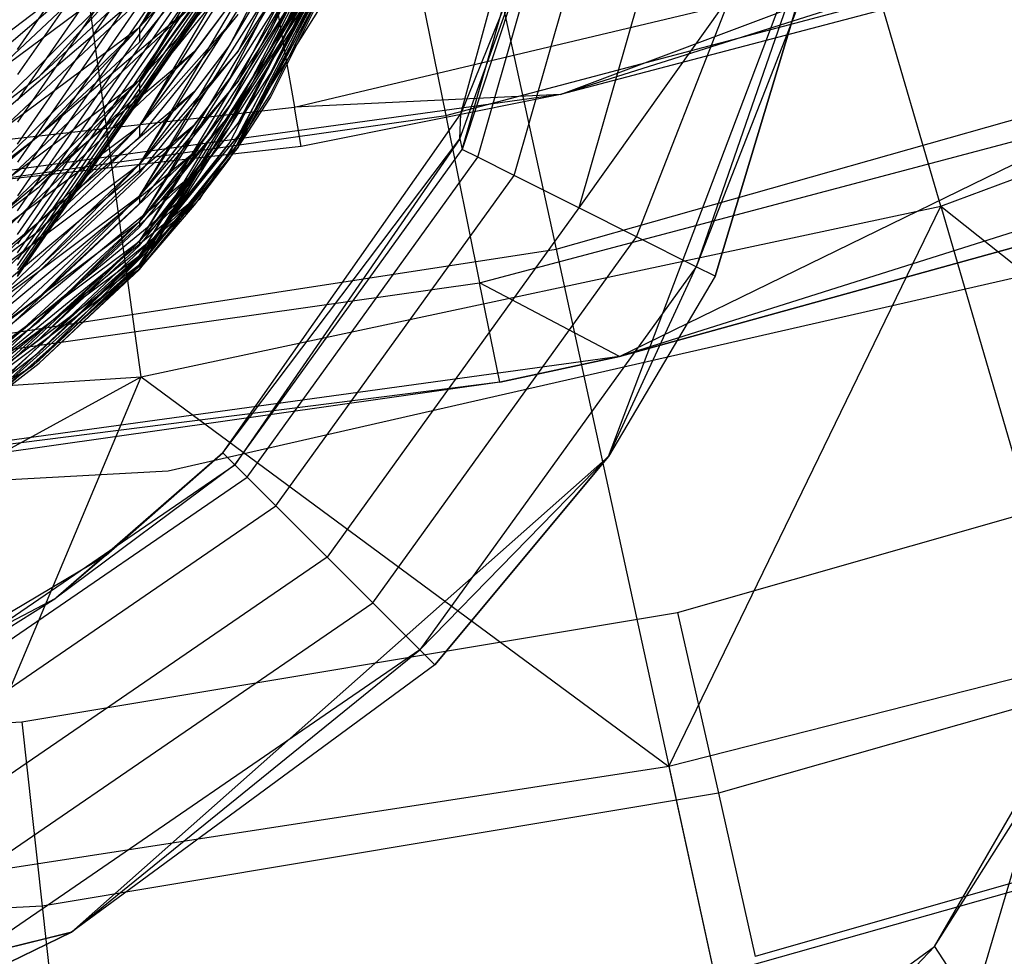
# Model space of a CAD drawing. Extents: x 0.1 to 26.5, y -19.1 to 0.
# Tile 67 of 256: x 13.528 to 13.857, y -13.822 to -13.509. Entities that reach past the tile are written whole.
import ezdxf

# ---------------------------------------------------------------- set-up
doc = ezdxf.new("R2010")
doc.units = 0
doc.header["$LTSCALE"] = 2.54
doc.layers.get('0').update_dxf_attribs({"linetype": 'CONTINUOUS'})

# ---------------------------------------------------------------- blocks, each defined once
blk = doc.blocks.new('7777_STL')
at = {"color": 0}
for p, q in [((13.64923, -13.32015, 37.54046), (13.70715, -13.58587, 37.3532)), ((13.64923, -13.32015, 37.54046), (13.70715, -13.58587, 37.3532)), ((13.6434, -13.38355, 8.82139), (13.56823, -13.51184, 8.78028)), ((13.6434, -13.38355, 8.82139), (13.56823, -13.51184, 8.78028)), ((13.52754, -13.5193, 8.72626), (13.61545, -13.39243, 8.71503)), ((13.52754, -13.5193, 8.72626), (13.61545, -13.39243, 8.71503)), ((13.61545, -13.4008, 8.62057), (13.52754, -13.52766, 8.63181)), ((13.61545, -13.4008, 8.62057), (13.52754, -13.52766, 8.63181)), ((13.6434, -13.40182, 8.62067), (13.56822, -13.52958, 8.57792)), ((13.6434, -13.40182, 8.62067), (13.56822, -13.52958, 8.57792)), ((13.56823, -13.51184, 8.78028), (13.63848, -13.40172, 8.7699)), ((13.56823, -13.51184, 8.78028), (13.63848, -13.40172, 8.7699)), ((13.52754, -13.53634, 8.52393), (13.61545, -13.40934, 8.51429)), ((13.52754, -13.53634, 8.52393), (13.61545, -13.40934, 8.51429)), ((13.6753, -13.54075, 6.85965), (13.71132, -13.40877, 6.85965)), ((13.6753, -13.54075, 6.85965), (13.71132, -13.40877, 6.85965)), ((13.67581, -13.55268, 6.85804), (13.71697, -13.4093, 6.85804)), ((13.67581, -13.55268, 6.85804), (13.71697, -13.4093, 6.85804)), ((13.68098, -13.55527, 6.85307), (13.72273, -13.40985, 6.85307)), ((13.68098, -13.55527, 6.85307), (13.72273, -13.40985, 6.85307)), ((13.69309, -13.56133, 6.82792), (13.7362, -13.41113, 6.82792)), ((13.69309, -13.56133, 6.82792), (13.7362, -13.41113, 6.82792)), ((13.76028, -13.41342, 6.73034), (13.71471, -13.57217, 6.73034)), ((13.76028, -13.41342, 6.73034), (13.71471, -13.57217, 6.73034)), ((13.61545, -13.41651, 8.41974), (13.52754, -13.54351, 8.42938)), ((13.61545, -13.41651, 8.41974), (13.52754, -13.54351, 8.42938)), ((13.6434, -13.41754, 8.41982), (13.56822, -13.54476, 8.37554)), ((13.6434, -13.41754, 8.41982), (13.56822, -13.54476, 8.37554)), ((13.56822, -13.52958, 8.57792), (13.63848, -13.41932, 8.56895)), ((13.56822, -13.52958, 8.57792), (13.63848, -13.41932, 8.56895)), ((13.52754, -13.55088, 8.32159), (13.61545, -13.42377, 8.31346)), ((13.52754, -13.55088, 8.32159), (13.61545, -13.42377, 8.31346)), ((13.61545, -13.42983, 8.21883), (13.52754, -13.55693, 8.22696)), ((13.61545, -13.42983, 8.21883), (13.52754, -13.55693, 8.22696)), ((13.6434, -13.43086, 8.21889), (13.56822, -13.55757, 8.17318)), ((13.6434, -13.43086, 8.21889), (13.56822, -13.55757, 8.17318)), ((13.6434, -13.43086, 8.21889), (13.5983, -13.51775, 8.22445)), ((13.6434, -13.43086, 8.21889), (13.5983, -13.51775, 8.22445)), ((13.72462, -13.65499, 5.25965), (13.80948, -13.43122, 5.25965)), ((13.72462, -13.65499, 5.25965), (13.80948, -13.43122, 5.25965)), ((13.80948, -13.43122, 5.85965), (13.75387, -13.59178, 6.22775)), ((13.80948, -13.43122, 5.85965), (13.75387, -13.59178, 6.22775)), ((13.80948, -13.43122, 5.85965), (13.76015, -13.59493, 5.85965)), ((13.76015, -13.59493, 5.85965), (13.80948, -13.43122, 5.25965)), ((13.76015, -13.59493, 5.85965), (13.80948, -13.43122, 5.25965)), ((13.80948, -13.43122, 5.85965), (13.76015, -13.59493, 5.85965)), ((13.56822, -13.54476, 8.37554), (13.63848, -13.43441, 8.36791)), ((13.56822, -13.54476, 8.37554), (13.63848, -13.43441, 8.36791)), ((13.52754, -13.56308, 8.11927), (13.61545, -13.43589, 8.11255)), ((13.52754, -13.56308, 8.11927), (13.61545, -13.43589, 8.11255)), ((13.61545, -13.4409, 8.01786), (13.52754, -13.56808, 8.02458)), ((13.61545, -13.4409, 8.01786), (13.52754, -13.56808, 8.02458)), ((13.6434, -13.44194, 8.01792), (13.56822, -13.56815, 7.97088)), ((13.6434, -13.44194, 8.01792), (13.56822, -13.56815, 7.97088)), ((13.6434, -13.44194, 8.01792), (13.5983, -13.52888, 8.02251)), ((13.6434, -13.44194, 8.01792), (13.5983, -13.52888, 8.02251)), ((13.99967, -13.44227, 31.75208), (13.70859, -13.53436, 31.75208)), ((13.99967, -13.44227, 31.75208), (13.70859, -13.53436, 31.75208)), ((13.52754, -13.57309, 7.91701), (13.61545, -13.44584, 7.91161)), ((13.52754, -13.57309, 7.91701), (13.61545, -13.44584, 7.91161)), ((13.56822, -13.55757, 8.17318), (13.63848, -13.44714, 8.1668)), ((13.56822, -13.55757, 8.17318), (13.63848, -13.44714, 8.1668)), ((13.60116, -13.51987, 8.11699), (13.63848, -13.44714, 8.1668)), ((13.60116, -13.51987, 8.11699), (13.63848, -13.44714, 8.1668)), ((13.61545, -13.44986, 7.81687), (13.52754, -13.57711, 7.82228)), ((13.61545, -13.44986, 7.81687), (13.52754, -13.57711, 7.82228)), ((13.6434, -13.45092, 7.81692), (13.56822, -13.57666, 7.76864)), ((13.6434, -13.45092, 7.81692), (13.56822, -13.57666, 7.76864)), ((13.6434, -13.45092, 7.81692), (13.5983, -13.53791, 7.82061)), ((13.6434, -13.45092, 7.81692), (13.5983, -13.53791, 7.82061)), ((13.83538, -13.57156, 32.37004), (13.80003, -13.45018, 32.11265)), ((13.83538, -13.57156, 32.37004), (13.80003, -13.45018, 32.11265)), ((13.52754, -13.58105, 7.71483), (13.61545, -13.45376, 7.71066)), ((13.52754, -13.58105, 7.71483), (13.61545, -13.45376, 7.71066)), ((13.61545, -13.45686, 7.61589), (13.52754, -13.58415, 7.62005)), ((13.61545, -13.45686, 7.61589), (13.52754, -13.58415, 7.62005)), ((13.56822, -13.56815, 7.97088), (13.63848, -13.45766, 7.96566)), ((13.56822, -13.56815, 7.97088), (13.63848, -13.45766, 7.96566)), ((13.60116, -13.52986, 7.91518), (13.63848, -13.45766, 7.96566)), ((13.60116, -13.52986, 7.91518), (13.63848, -13.45766, 7.96566)), ((13.61189, -13.51335, 7.91448), (13.63848, -13.45766, 7.96566)), ((13.61189, -13.51335, 7.91448), (13.63848, -13.45766, 7.96566)), ((13.52754, -13.58711, 7.51273), (13.61545, -13.45978, 7.50971)), ((13.52754, -13.58711, 7.51273), (13.61545, -13.45978, 7.50971)), ((13.6434, -13.45794, 7.61592), (13.56823, -13.58322, 7.56649)), ((13.6434, -13.45794, 7.61592), (13.56823, -13.58322, 7.56649)), ((13.6434, -13.45794, 7.61592), (13.5983, -13.54496, 7.61877)), ((13.6434, -13.45794, 7.61592), (13.5983, -13.54496, 7.61877)), ((13.61189, -13.51335, 7.91448), (13.63848, -13.4601, 7.91222)), ((13.61189, -13.51335, 7.91448), (13.63848, -13.4601, 7.91222)), ((13.61545, -13.46203, 7.41492), (13.52754, -13.58935, 7.41793)), ((13.61545, -13.46203, 7.41492), (13.52754, -13.58935, 7.41793)), ((13.52754, -13.59138, 7.31073), (13.61545, -13.46404, 7.30879)), ((13.52754, -13.59138, 7.31073), (13.61545, -13.46404, 7.30879)), ((13.6434, -13.46313, 7.41494), (13.56823, -13.58797, 7.36444)), ((13.6434, -13.46313, 7.41494), (13.56823, -13.58797, 7.36444)), ((13.6434, -13.46313, 7.41494), (13.5983, -13.55017, 7.417)), ((13.6434, -13.46313, 7.41494), (13.5983, -13.55017, 7.417)), ((13.65458, -13.46378, 26.64417), (13.6703, -13.54138, 26.84043)), ((13.65458, -13.46378, 26.64417), (13.6703, -13.54138, 26.84043)), ((13.58643, -13.46464, 9.03386), (13.47076, -13.56383, 8.99043)), ((13.58643, -13.46464, 9.03386), (13.47076, -13.56383, 8.99043)), ((13.58643, -13.46464, 9.03386), (13.51506, -13.53142, 9.04165)), ((13.58643, -13.46464, 9.03386), (13.51506, -13.53142, 9.04165)), ((13.61545, -13.46548, 7.21398), (13.52754, -13.59283, 7.21592)), ((13.61545, -13.46548, 7.21398), (13.52754, -13.59283, 7.21592)), ((13.52754, -13.594, 7.10884), (13.61545, -13.46664, 7.1079)), ((13.52754, -13.594, 7.10884), (13.61545, -13.46664, 7.1079)), ((13.61545, -13.46734, 7.01308), (13.52754, -13.5947, 7.01402)), ((13.61545, -13.46734, 7.01308), (13.52754, -13.5947, 7.01402)), ((13.52754, -13.59507, 6.90706), (13.61545, -13.46771, 6.90706)), ((13.52754, -13.59507, 6.90706), (13.61545, -13.46771, 6.90706)), ((13.52754, -13.59507, 6.85965), (13.61545, -13.46771, 6.85965)), ((13.52754, -13.59507, 6.85965), (13.61545, -13.46771, 6.85965)), ((13.56822, -13.57666, 7.76864), (13.63848, -13.46611, 7.76452)), ((13.56822, -13.57666, 7.76864), (13.63848, -13.46611, 7.76452)), ((13.6434, -13.46661, 7.21399), (13.56823, -13.59103, 7.1625)), ((13.6434, -13.46661, 7.21399), (13.56823, -13.59103, 7.1625)), ((13.6434, -13.46661, 7.21399), (13.5983, -13.55366, 7.21532)), ((13.6434, -13.46661, 7.21399), (13.5983, -13.55366, 7.21532)), ((13.60116, -13.53782, 7.71341), (13.63848, -13.46611, 7.76452)), ((13.60116, -13.53782, 7.71341), (13.63848, -13.46611, 7.76452)), ((13.61189, -13.5213, 7.71287), (13.63848, -13.46611, 7.76452)), ((13.61189, -13.5213, 7.71287), (13.63848, -13.46611, 7.76452)), ((13.6434, -13.46849, 7.01309), (13.56823, -13.5925, 6.96068)), ((13.6434, -13.46849, 7.01309), (13.56823, -13.5925, 6.96068)), ((13.5983, -13.47016, 8.83024), (13.56823, -13.51184, 8.78028)), ((13.5983, -13.47016, 8.83024), (13.56823, -13.51184, 8.78028)), ((13.6434, -13.46849, 7.01309), (13.5983, -13.55555, 7.01373)), ((13.6434, -13.46849, 7.01309), (13.5983, -13.55555, 7.01373)), ((13.61189, -13.5213, 7.71287), (13.63848, -13.46803, 7.71112)), ((13.61189, -13.5213, 7.71287), (13.63848, -13.46803, 7.71112)), ((13.56823, -13.58322, 7.56649), (13.63848, -13.47265, 7.5634)), ((13.56823, -13.58322, 7.56649), (13.63848, -13.47265, 7.5634)), ((13.60116, -13.54387, 7.5117), (13.63848, -13.47265, 7.5634)), ((13.60116, -13.54387, 7.5117), (13.63848, -13.47265, 7.5634)), ((13.61189, -13.52735, 7.51131), (13.63848, -13.47265, 7.5634)), ((13.61189, -13.52735, 7.51131), (13.63848, -13.47265, 7.5634)), ((13.61189, -13.52735, 7.51131), (13.63848, -13.47407, 7.51005)), ((13.61189, -13.52735, 7.51131), (13.63848, -13.47407, 7.51005)), ((13.56823, -13.51685, 8.72605), (13.60116, -13.47622, 8.72245)), ((13.60116, -13.47622, 8.72245), (13.56823, -13.51184, 8.78028)), ((13.60116, -13.47622, 8.72245), (13.56823, -13.51184, 8.78028)), ((13.56823, -13.51685, 8.72605), (13.60116, -13.47622, 8.72245)), ((13.56823, -13.58797, 7.36444), (13.63848, -13.47737, 7.36231)), ((13.56823, -13.58797, 7.36444), (13.63848, -13.47737, 7.36231)), ((13.60116, -13.54816, 7.31007), (13.63848, -13.47737, 7.36231)), ((13.60116, -13.54816, 7.31007), (13.63848, -13.47737, 7.36231)), ((13.61189, -13.53163, 7.30982), (13.63848, -13.47737, 7.36231)), ((13.61189, -13.53163, 7.30982), (13.63848, -13.47737, 7.36231)), ((13.83538, -13.57156, 32.37004), (14.09091, -13.47641, 32.37004)), ((13.83538, -13.57156, 32.37004), (14.09091, -13.47641, 32.37004)), ((13.56823, -13.59103, 7.1625), (13.63848, -13.48042, 7.16126)), ((13.56823, -13.59103, 7.1625), (13.63848, -13.48042, 7.16126)), ((13.60116, -13.55078, 7.10852), (13.63848, -13.48042, 7.16126)), ((13.60116, -13.55078, 7.10852), (13.63848, -13.48042, 7.16126)), ((13.61189, -13.53163, 7.30982), (13.63848, -13.47834, 7.30901)), ((13.61189, -13.53163, 7.30982), (13.63848, -13.47834, 7.30901)), ((13.61189, -13.53426, 7.1084), (13.63848, -13.48042, 7.16126)), ((13.61189, -13.53426, 7.1084), (13.63848, -13.48042, 7.16126)), ((13.56823, -13.5925, 6.96068), (13.63848, -13.48189, 6.96028)), ((13.56823, -13.5925, 6.96068), (13.63848, -13.48189, 6.96028)), ((13.60116, -13.55186, 6.90706), (13.63848, -13.48189, 6.96028)), ((13.60116, -13.55186, 6.90706), (13.63848, -13.48189, 6.96028)), ((13.61189, -13.53426, 7.1084), (13.63848, -13.48096, 7.10801)), ((13.61189, -13.53426, 7.1084), (13.63848, -13.48096, 7.10801)), ((13.61189, -13.53533, 6.90706), (13.63848, -13.48189, 6.96028)), ((13.61189, -13.53533, 6.90706), (13.63848, -13.48189, 6.96028)), ((13.61189, -13.53533, 6.90706), (13.63848, -13.48203, 6.90706)), ((13.61189, -13.53533, 6.90706), (13.63848, -13.48203, 6.90706)), ((13.675, -13.54912, 6.85909), (13.69924, -13.48181, 6.8595)), ((13.675, -13.54912, 6.85909), (13.69924, -13.48181, 6.8595)), ((13.69924, -13.48181, 6.8595), (13.6753, -13.54075, 6.85965)), ((13.69924, -13.48181, 6.8595), (13.6753, -13.54075, 6.85965)), ((13.69924, -13.48181, 6.8595), (13.67581, -13.55268, 6.85804)), ((13.69924, -13.48181, 6.8595), (13.67581, -13.55268, 6.85804)), ((13.58643, -13.48581, 8.83184), (13.47076, -13.58438, 8.78712)), ((13.58643, -13.48581, 8.83184), (13.47076, -13.58438, 8.78712)), ((13.58643, -13.48581, 8.83184), (13.51506, -13.55269, 8.83867)), ((13.58643, -13.48581, 8.83184), (13.51506, -13.55269, 8.83867)), ((13.58643, -13.48581, 8.83184), (13.56823, -13.51184, 8.78028)), ((13.58643, -13.48581, 8.83184), (13.56823, -13.51184, 8.78028)), ((13.6703, -13.54138, 26.84043), (13.87631, -13.48676, 26.84043)), ((13.6703, -13.54138, 26.84043), (13.87631, -13.48676, 26.84043)), ((13.5983, -13.48855, 8.62835), (13.56822, -13.52958, 8.57792)), ((13.5983, -13.48855, 8.62835), (13.56822, -13.52958, 8.57792)), ((13.61985, -13.53851, 27.23364), (13.82978, -13.4887, 27.23364)), ((13.61985, -13.53851, 27.23364), (13.82978, -13.4887, 27.23364)), ((13.70859, -13.53436, 27.45208), (13.82978, -13.4887, 27.23364)), ((13.70859, -13.53436, 27.45208), (13.82978, -13.4887, 27.23364)), ((13.47076, -13.56383, 8.99043), (13.56823, -13.4914, 8.9826)), ((13.47076, -13.56383, 8.99043), (13.56823, -13.4914, 8.9826)), ((13.51911, -13.54027, 8.93272), (13.56823, -13.4914, 8.9826)), ((13.51911, -13.54027, 8.93272), (13.56823, -13.4914, 8.9826)), ((13.5347, -13.5283, 8.9315), (13.56823, -13.4914, 8.9826)), ((13.5347, -13.5283, 8.9315), (13.56823, -13.4914, 8.9826)), ((13.56822, -13.53388, 8.52374), (13.60116, -13.4932, 8.52066)), ((13.60116, -13.4932, 8.52066), (13.56822, -13.52958, 8.57792)), ((13.60116, -13.4932, 8.52066), (13.56822, -13.52958, 8.57792)), ((13.56822, -13.53388, 8.52374), (13.60116, -13.4932, 8.52066)), ((13.5347, -13.5283, 8.9315), (13.56823, -13.49716, 8.92831)), ((13.5347, -13.5283, 8.9315), (13.56823, -13.49716, 8.92831)), ((13.61303, -13.49938, 27.01842), (13.61985, -13.53851, 27.23364)), ((13.61303, -13.49938, 27.01842), (13.61985, -13.53851, 27.23364)), ((13.56871, -13.62849, 32.37004), (13.55141, -13.50326, 32.11265)), ((13.56871, -13.62849, 32.37004), (13.55141, -13.50326, 32.11265)), ((13.63, -13.5026, 1.05608), (13.5881, -13.56929, 1.05608)), ((13.63, -13.5026, 1.05608), (13.5881, -13.56929, 1.05608)), ((13.63, -13.5026, 1.51588), (13.5881, -13.56929, 1.51588)), ((13.63, -13.5026, 1.51588), (13.5881, -13.56929, 1.51588)), ((13.60116, -13.51987, 8.11699), (13.61189, -13.50336, 8.11612)), ((13.60116, -13.51987, 8.11699), (13.61189, -13.50336, 8.11612)), ((13.83363, -13.50144, 27.45208), (13.70859, -13.53436, 31.75208)), ((13.83363, -13.50144, 27.45208), (13.70859, -13.53436, 31.75208)), ((13.83363, -13.50144, 27.45208), (13.70859, -13.53436, 27.45208)), ((13.83363, -13.50144, 27.45208), (13.70859, -13.53436, 27.45208)), ((13.76554, -13.50085, 6.56676), (13.71471, -13.57217, 6.73034)), ((13.76554, -13.50085, 6.56676), (13.71471, -13.57217, 6.73034)), ((13.73396, -13.58181, 6.56676), (13.76554, -13.50085, 6.56676)), ((13.73396, -13.58181, 6.56676), (13.76554, -13.50085, 6.56676)), ((13.58643, -13.50422, 8.62974), (13.47076, -13.6022, 8.58382)), ((13.58643, -13.50422, 8.62974), (13.47076, -13.6022, 8.58382)), ((13.58643, -13.50422, 8.62974), (13.51506, -13.57119, 8.63567)), ((13.58643, -13.50422, 8.62974), (13.51506, -13.57119, 8.63567)), ((13.5191, -13.51767, 9.13551), (13.5347, -13.50571, 9.13412)), ((13.5191, -13.51767, 9.13551), (13.5347, -13.50571, 9.13412)), ((13.58643, -13.50422, 8.62974), (13.56822, -13.52958, 8.57792)), ((13.58643, -13.50422, 8.62974), (13.56822, -13.52958, 8.57792)), ((13.5983, -13.50436, 8.42641), (13.56822, -13.54476, 8.37554)), ((13.5983, -13.50436, 8.42641), (13.56822, -13.54476, 8.37554)), ((13.5983, -13.50436, 8.42641), (13.58642, -13.52005, 8.4276)), ((13.5983, -13.50436, 8.42641), (13.58642, -13.52005, 8.4276)), ((13.78694, -13.50699, 6.22775), (13.75387, -13.59178, 6.22775)), ((13.78694, -13.50699, 6.22775), (13.75387, -13.59178, 6.22775)), ((13.56822, -13.54841, 8.32143), (13.60116, -13.5077, 8.31882)), ((13.60116, -13.5077, 8.31882), (13.56822, -13.54476, 8.37554)), ((13.60116, -13.5077, 8.31882), (13.56822, -13.54476, 8.37554)), ((13.56822, -13.54841, 8.32143), (13.60116, -13.5077, 8.31882)), ((13.47076, -13.58438, 8.78712), (13.56823, -13.51184, 8.78028)), ((13.47076, -13.58438, 8.78712), (13.56823, -13.51184, 8.78028)), ((13.51911, -13.56002, 8.72987), (13.56823, -13.51184, 8.78028)), ((13.51911, -13.56002, 8.72987), (13.56823, -13.51184, 8.78028)), ((13.5347, -13.54803, 8.72881), (13.56823, -13.51184, 8.78028)), ((13.5347, -13.54803, 8.72881), (13.56823, -13.51184, 8.78028)), ((13.56823, -13.51184, 8.78028), (13.56823, -13.51685, 8.72605)), ((13.56823, -13.51184, 8.78028), (13.56823, -13.51685, 8.72605)), ((13.60116, -13.52986, 7.91518), (13.61189, -13.51335, 7.91448)), ((13.60116, -13.52986, 7.91518), (13.61189, -13.51335, 7.91448)), ((13.5347, -13.54803, 8.72881), (13.56823, -13.51685, 8.72605)), ((13.5347, -13.54803, 8.72881), (13.56823, -13.51685, 8.72605)), ((13.58642, -13.52005, 8.4276), (13.47076, -13.61745, 8.38057)), ((13.58642, -13.52005, 8.4276), (13.47076, -13.61745, 8.38057)), ((13.58642, -13.52005, 8.4276), (13.51506, -13.58708, 8.43268)), ((13.58642, -13.52005, 8.4276), (13.51506, -13.58708, 8.43268)), ((13.5983, -13.51775, 8.22445), (13.56822, -13.55757, 8.17318)), ((13.5983, -13.51775, 8.22445), (13.56822, -13.55757, 8.17318)), ((13.56822, -13.56061, 8.11914), (13.60116, -13.51987, 8.11699)), ((13.60116, -13.51987, 8.11699), (13.56822, -13.55757, 8.17318)), ((13.60116, -13.51987, 8.11699), (13.56822, -13.55757, 8.17318)), ((13.56822, -13.56061, 8.11914), (13.60116, -13.51987, 8.11699)), ((13.58642, -13.52005, 8.4276), (13.56822, -13.54476, 8.37554)), ((13.58642, -13.52005, 8.4276), (13.56822, -13.54476, 8.37554)), ((13.5983, -13.51775, 8.22445), (13.58642, -13.53345, 8.22545)), ((13.5983, -13.51775, 8.22445), (13.58642, -13.53345, 8.22545)), ((13.60116, -13.53782, 7.71341), (13.61189, -13.5213, 7.71287)), ((13.60116, -13.53782, 7.71341), (13.61189, -13.5213, 7.71287)), ((13.70715, -13.58587, 37.3532), (13.92629, -13.52375, 37.3532)), ((13.70715, -13.58587, 37.3532), (13.92629, -13.52375, 37.3532)), ((14.03383, -13.52505, 31.75208), (13.72827, -13.62173, 31.75208)), ((14.03383, -13.52505, 31.75208), (13.72827, -13.62173, 31.75208)), ((13.47076, -13.6022, 8.58382), (13.56822, -13.52958, 8.57792)), ((13.47076, -13.6022, 8.58382), (13.56822, -13.52958, 8.57792)), ((13.51911, -13.54027, 8.93272), (13.5347, -13.5283, 8.9315)), ((13.51911, -13.54027, 8.93272), (13.5347, -13.5283, 8.9315)), ((13.51911, -13.5771, 8.52702), (13.56822, -13.52958, 8.57792)), ((13.51911, -13.5771, 8.52702), (13.56822, -13.52958, 8.57792)), ((13.5347, -13.56509, 8.52611), (13.56822, -13.52958, 8.57792)), ((13.5347, -13.56509, 8.52611), (13.56822, -13.52958, 8.57792)), ((13.5983, -13.52888, 8.02251), (13.56822, -13.56815, 7.97088)), ((13.5983, -13.52888, 8.02251), (13.56822, -13.56815, 7.97088)), ((13.56822, -13.52958, 8.57792), (13.56822, -13.53388, 8.52374)), ((13.56822, -13.52958, 8.57792), (13.56822, -13.53388, 8.52374)), ((13.56822, -13.57062, 7.91691), (13.60116, -13.52986, 7.91518)), ((13.60116, -13.52986, 7.91518), (13.56822, -13.56815, 7.97088)), ((13.60116, -13.52986, 7.91518), (13.56822, -13.56815, 7.97088)), ((13.56822, -13.57062, 7.91691), (13.60116, -13.52986, 7.91518)), ((13.5983, -13.52888, 8.02251), (13.58642, -13.5446, 8.02334)), ((13.5983, -13.52888, 8.02251), (13.58642, -13.5446, 8.02334)), ((13.60116, -13.54387, 7.5117), (13.61189, -13.52735, 7.51131)), ((13.60116, -13.54387, 7.5117), (13.61189, -13.52735, 7.51131)), ((13.60116, -13.54816, 7.31007), (13.61189, -13.53163, 7.30982)), ((13.60116, -13.54816, 7.31007), (13.61189, -13.53163, 7.30982)), ((13.70859, -13.53436, 31.75208), (13.40614, -13.57593, 31.75208)), ((13.70859, -13.53436, 31.75208), (13.40614, -13.57593, 31.75208)), ((13.58642, -13.53345, 8.22545), (13.47076, -13.63031, 8.17739)), ((13.58642, -13.53345, 8.22545), (13.47076, -13.63031, 8.17739)), ((13.58642, -13.53345, 8.22545), (13.51506, -13.60055, 8.22975)), ((13.58642, -13.53345, 8.22545), (13.51506, -13.60055, 8.22975)), ((13.5347, -13.56509, 8.52611), (13.56822, -13.53388, 8.52374)), ((13.5347, -13.56509, 8.52611), (13.56822, -13.53388, 8.52374)), ((13.58642, -13.53345, 8.22545), (13.56822, -13.55757, 8.17318)), ((13.58642, -13.53345, 8.22545), (13.56822, -13.55757, 8.17318)), ((13.60116, -13.55078, 7.10852), (13.61189, -13.53426, 7.1084)), ((13.60116, -13.55078, 7.10852), (13.61189, -13.53426, 7.1084)), ((13.60116, -13.55186, 6.90706), (13.61189, -13.53533, 6.90706)), ((13.60116, -13.55186, 6.90706), (13.61189, -13.53533, 6.90706)), ((13.70859, -13.53436, 27.45208), (13.61985, -13.53851, 27.23364)), ((13.70859, -13.53436, 27.45208), (13.61985, -13.53851, 27.23364)), ((13.70859, -13.53436, 31.75208), (13.62214, -13.55162, 27.45208)), ((13.70859, -13.53436, 27.45208), (13.62214, -13.55162, 27.45208)), ((13.70859, -13.53436, 31.75208), (13.62214, -13.55162, 27.45208)), ((13.70859, -13.53436, 27.45208), (13.62214, -13.55162, 27.45208)), ((13.70859, -13.53436, 27.45208), (13.70859, -13.53436, 31.75208)), ((13.70859, -13.53436, 27.45208), (13.70859, -13.53436, 31.75208)), ((13.40545, -13.56265, 27.23364), (13.61985, -13.53851, 27.23364)), ((13.40545, -13.56265, 27.23364), (13.61985, -13.53851, 27.23364)), ((13.56822, -13.57859, 7.71474), (13.60116, -13.53782, 7.71341)), ((13.60116, -13.53782, 7.71341), (13.56822, -13.57666, 7.76864)), ((13.60116, -13.53782, 7.71341), (13.56822, -13.57666, 7.76864)), ((13.56822, -13.57859, 7.71474), (13.60116, -13.53782, 7.71341)), ((13.5983, -13.53791, 7.82061), (13.56822, -13.57666, 7.76864)), ((13.5983, -13.53791, 7.82061), (13.56822, -13.57666, 7.76864)), ((13.5983, -13.53791, 7.82061), (13.58643, -13.55363, 7.82128)), ((13.5983, -13.53791, 7.82061), (13.58643, -13.55363, 7.82128)), ((13.62214, -13.55162, 27.45208), (13.61985, -13.53851, 27.23364)), ((13.62214, -13.55162, 27.45208), (13.61985, -13.53851, 27.23364)), ((13.45927, -13.57125, 26.84043), (13.6703, -13.54138, 26.84043)), ((13.45927, -13.57125, 26.84043), (13.6703, -13.54138, 26.84043)), ((13.59597, -13.6538, 6.85965), (13.6753, -13.54075, 6.85965)), ((13.59597, -13.6538, 6.85965), (13.6753, -13.54075, 6.85965)), ((13.6703, -13.54138, 26.84043), (13.68159, -13.59711, 27.04427)), ((13.6703, -13.54138, 26.84043), (13.68159, -13.59711, 27.04427)), ((13.675, -13.54912, 6.85909), (13.6753, -13.54075, 6.85965)), ((13.675, -13.54912, 6.85909), (13.6753, -13.54075, 6.85965)), ((13.68159, -13.59711, 27.04427), (13.89412, -13.54077, 27.04427)), ((13.68159, -13.59711, 27.04427), (13.89412, -13.54077, 27.04427)), ((13.72827, -13.62173, 27.25318), (13.89412, -13.54077, 27.04427)), ((13.72827, -13.62173, 27.25318), (13.89412, -13.54077, 27.04427)), ((13.58642, -13.5446, 8.02334), (13.47076, -13.64093, 7.97431)), ((13.58642, -13.5446, 8.02334), (13.47076, -13.64093, 7.97431)), ((13.47076, -13.61745, 8.38057), (13.56822, -13.54476, 8.37554)), ((13.47076, -13.61745, 8.38057), (13.56822, -13.54476, 8.37554)), ((13.58642, -13.5446, 8.02334), (13.51506, -13.61173, 8.02689)), ((13.58642, -13.5446, 8.02334), (13.51506, -13.61173, 8.02689)), ((13.51911, -13.59166, 8.32419), (13.56822, -13.54476, 8.37554)), ((13.51911, -13.59166, 8.32419), (13.56822, -13.54476, 8.37554)), ((13.5347, -13.57964, 8.32343), (13.56822, -13.54476, 8.37554)), ((13.5347, -13.57964, 8.32343), (13.56822, -13.54476, 8.37554)), ((13.58642, -13.5446, 8.02334), (13.56822, -13.56815, 7.97088)), ((13.58642, -13.5446, 8.02334), (13.56822, -13.56815, 7.97088)), ((13.56822, -13.54476, 8.37554), (13.56822, -13.54841, 8.32143)), ((13.56822, -13.54476, 8.37554), (13.56822, -13.54841, 8.32143)), ((13.56823, -13.58465, 7.51267), (13.60116, -13.54387, 7.5117)), ((13.60116, -13.54387, 7.5117), (13.56823, -13.58322, 7.56649)), ((13.60116, -13.54387, 7.5117), (13.56823, -13.58322, 7.56649)), ((13.56823, -13.58465, 7.51267), (13.60116, -13.54387, 7.5117)), ((13.5983, -13.54496, 7.61877), (13.56823, -13.58322, 7.56649)), ((13.5983, -13.54496, 7.61877), (13.56823, -13.58322, 7.56649)), ((13.5983, -13.54496, 7.61877), (13.58643, -13.56069, 7.61928)), ((13.5983, -13.54496, 7.61877), (13.58643, -13.56069, 7.61928)), ((13.51911, -13.56002, 8.72987), (13.5347, -13.54803, 8.72881)), ((13.51911, -13.56002, 8.72987), (13.5347, -13.54803, 8.72881)), ((13.5347, -13.57964, 8.32343), (13.56822, -13.54841, 8.32143)), ((13.5347, -13.57964, 8.32343), (13.56822, -13.54841, 8.32143)), ((13.56823, -13.58894, 7.31069), (13.60116, -13.54816, 7.31007)), ((13.60116, -13.54816, 7.31007), (13.56823, -13.58797, 7.36444)), ((13.60116, -13.54816, 7.31007), (13.56823, -13.58797, 7.36444)), ((13.56823, -13.58894, 7.31069), (13.60116, -13.54816, 7.31007)), ((13.59597, -13.6538, 6.85965), (13.675, -13.54912, 6.85909)), ((13.59597, -13.6538, 6.85965), (13.675, -13.54912, 6.85909)), ((13.675, -13.54912, 6.85909), (13.59998, -13.65781, 6.85804)), ((13.675, -13.54912, 6.85909), (13.59998, -13.65781, 6.85804)), ((13.675, -13.54912, 6.85909), (13.67581, -13.55268, 6.85804)), ((13.675, -13.54912, 6.85909), (13.67581, -13.55268, 6.85804)), ((13.62214, -13.55162, 27.45208), (13.40614, -13.57593, 31.75208)), ((13.62214, -13.55162, 27.45208), (13.40614, -13.57593, 27.45208)), ((13.62214, -13.55162, 27.45208), (13.40614, -13.57593, 31.75208)), ((13.62214, -13.55162, 27.45208), (13.40614, -13.57593, 27.45208)), ((13.5983, -13.55017, 7.417), (13.56823, -13.58797, 7.36444)), ((13.5983, -13.55017, 7.417), (13.56823, -13.58797, 7.36444)), ((13.56823, -13.59157, 7.10882), (13.60116, -13.55078, 7.10852)), ((13.60116, -13.55078, 7.10852), (13.56823, -13.59103, 7.1625)), ((13.60116, -13.55078, 7.10852), (13.56823, -13.59103, 7.1625)), ((13.56823, -13.59157, 7.10882), (13.60116, -13.55078, 7.10852)), ((13.56823, -13.59265, 6.90706), (13.60116, -13.55186, 6.90706)), ((13.60116, -13.55186, 6.90706), (13.56823, -13.5925, 6.96068)), ((13.60116, -13.55186, 6.90706), (13.56823, -13.5925, 6.96068)), ((13.56823, -13.59265, 6.90706), (13.60116, -13.55186, 6.90706)), ((13.5983, -13.55017, 7.417), (13.58643, -13.5659, 7.41738)), ((13.5983, -13.55017, 7.417), (13.58643, -13.5659, 7.41738)), ((13.59998, -13.65781, 6.85804), (13.67581, -13.55268, 6.85804)), ((13.59998, -13.65781, 6.85804), (13.67581, -13.55268, 6.85804)), ((13.68098, -13.55527, 6.85307), (13.67581, -13.55268, 6.85804)), ((13.68098, -13.55527, 6.85307), (13.67581, -13.55268, 6.85804)), ((13.58643, -13.55363, 7.82128), (13.47076, -13.64946, 7.77135)), ((13.58643, -13.55363, 7.82128), (13.47076, -13.64946, 7.77135)), ((13.58643, -13.55363, 7.82128), (13.51506, -13.6208, 7.82413)), ((13.58643, -13.55363, 7.82128), (13.51506, -13.6208, 7.82413)), ((13.58643, -13.55363, 7.82128), (13.56822, -13.57666, 7.76864)), ((13.58643, -13.55363, 7.82128), (13.56822, -13.57666, 7.76864)), ((13.5983, -13.55366, 7.21532), (13.56823, -13.59103, 7.1625)), ((13.5983, -13.55366, 7.21532), (13.56823, -13.59103, 7.1625)), ((13.5983, -13.55555, 7.01373), (13.56823, -13.5925, 6.96068)), ((13.5983, -13.55555, 7.01373), (13.56823, -13.5925, 6.96068)), ((13.5983, -13.55366, 7.21532), (13.58643, -13.56939, 7.21556)), ((13.5983, -13.55366, 7.21532), (13.58643, -13.56939, 7.21556)), ((13.5983, -13.55555, 7.01373), (13.58643, -13.57127, 7.01385)), ((13.5983, -13.55555, 7.01373), (13.58643, -13.57127, 7.01385)), ((13.60407, -13.6619, 6.85307), (13.68098, -13.55527, 6.85307)), ((13.60407, -13.6619, 6.85307), (13.68098, -13.55527, 6.85307)), ((13.69309, -13.56133, 6.82792), (13.68098, -13.55527, 6.85307)), ((13.69309, -13.56133, 6.82792), (13.68098, -13.55527, 6.85307)), ((13.47076, -13.63031, 8.17739), (13.56822, -13.55757, 8.17318)), ((13.47076, -13.63031, 8.17739), (13.56822, -13.55757, 8.17318)), ((13.51911, -13.60388, 8.12143), (13.56822, -13.55757, 8.17318)), ((13.51911, -13.60388, 8.12143), (13.56822, -13.55757, 8.17318)), ((13.5347, -13.59186, 8.12079), (13.56822, -13.55757, 8.17318)), ((13.5347, -13.59186, 8.12079), (13.56822, -13.55757, 8.17318)), ((13.56822, -13.55757, 8.17318), (13.56822, -13.56061, 8.11914)), ((13.56822, -13.55757, 8.17318), (13.56822, -13.56061, 8.11914)), ((13.58643, -13.56069, 7.61928), (13.47076, -13.65605, 7.56853)), ((13.58643, -13.56069, 7.61928), (13.47076, -13.65605, 7.56853)), ((13.58643, -13.56069, 7.61928), (13.51506, -13.62788, 7.62149)), ((13.58643, -13.56069, 7.61928), (13.51506, -13.62788, 7.62149)), ((13.5347, -13.59186, 8.12079), (13.56822, -13.56061, 8.11914)), ((13.5347, -13.59186, 8.12079), (13.56822, -13.56061, 8.11914)), ((13.58643, -13.56069, 7.61928), (13.56823, -13.58322, 7.56649)), ((13.58643, -13.56069, 7.61928), (13.56823, -13.58322, 7.56649)), ((13.61364, -13.67147, 6.82792), (13.69309, -13.56133, 6.82792)), ((13.61364, -13.67147, 6.82792), (13.69309, -13.56133, 6.82792)), ((13.71471, -13.57217, 6.73034), (13.69309, -13.56133, 6.82792)), ((13.71471, -13.57217, 6.73034), (13.69309, -13.56133, 6.82792)), ((13.58643, -13.5659, 7.41738), (13.47076, -13.66081, 7.36585)), ((13.58643, -13.5659, 7.41738), (13.47076, -13.66081, 7.36585)), ((13.58643, -13.5659, 7.41738), (13.51506, -13.63311, 7.41897)), ((13.58643, -13.5659, 7.41738), (13.51506, -13.63311, 7.41897)), ((13.51911, -13.5771, 8.52702), (13.5347, -13.56509, 8.52611)), ((13.51911, -13.5771, 8.52702), (13.5347, -13.56509, 8.52611)), ((13.58643, -13.5659, 7.41738), (13.56823, -13.58797, 7.36444)), ((13.58643, -13.5659, 7.41738), (13.56823, -13.58797, 7.36444)), ((13.47076, -13.64093, 7.97431), (13.56822, -13.56815, 7.97088)), ((13.47076, -13.64093, 7.97431), (13.56822, -13.56815, 7.97088)), ((13.58643, -13.56939, 7.21556), (13.47076, -13.66388, 7.16332)), ((13.58643, -13.56939, 7.21556), (13.47076, -13.66388, 7.16332)), ((13.58643, -13.56939, 7.21556), (13.51506, -13.63661, 7.21658)), ((13.58643, -13.56939, 7.21556), (13.51506, -13.63661, 7.21658)), ((13.51911, -13.61391, 7.91875), (13.56822, -13.56815, 7.97088)), ((13.51911, -13.61391, 7.91875), (13.56822, -13.56815, 7.97088)), ((13.5881, -13.56929, 1.05608), (13.53241, -13.62498, 1.05608)), ((13.5881, -13.56929, 1.05608), (13.53241, -13.62498, 1.05608)), ((13.5881, -13.56929, 1.51588), (13.53241, -13.62498, 1.51588)), ((13.5881, -13.56929, 1.51588), (13.53241, -13.62498, 1.51588)), ((13.5347, -13.60188, 7.91824), (13.56822, -13.56815, 7.97088)), ((13.5347, -13.60188, 7.91824), (13.56822, -13.56815, 7.97088)), ((13.56822, -13.56815, 7.97088), (13.56822, -13.57062, 7.91691)), ((13.56822, -13.56815, 7.97088), (13.56822, -13.57062, 7.91691)), ((13.58643, -13.56939, 7.21556), (13.56823, -13.59103, 7.1625)), ((13.58643, -13.56939, 7.21556), (13.56823, -13.59103, 7.1625)), ((13.5881, -13.56929, 1.05608), (13.5881, -13.56929, 1.51588)), ((13.5881, -13.56929, 1.05608), (13.5881, -13.56929, 1.51588)), ((13.83333, -13.81839, 5.25965), (13.97887, -13.56631, 5.25965)), ((13.83333, -13.81839, 5.25965), (13.97887, -13.56631, 5.25965)), ((13.58643, -13.57127, 7.01385), (13.47077, -13.66536, 6.96094)), ((13.58643, -13.57127, 7.01385), (13.47077, -13.66536, 6.96094)), ((13.58643, -13.57127, 7.01385), (13.51506, -13.6385, 7.01434)), ((13.58643, -13.57127, 7.01385), (13.51506, -13.6385, 7.01434)), ((13.5347, -13.60188, 7.91824), (13.56822, -13.57062, 7.91691)), ((13.5347, -13.60188, 7.91824), (13.56822, -13.57062, 7.91691)), ((13.58643, -13.57127, 7.01385), (13.56823, -13.5925, 6.96068)), ((13.58643, -13.57127, 7.01385), (13.56823, -13.5925, 6.96068)), ((13.56871, -13.62849, 32.37004), (13.83538, -13.57156, 32.37004)), ((13.56871, -13.62849, 32.37004), (13.83538, -13.57156, 32.37004)), ((13.71471, -13.57217, 6.73034), (13.63075, -13.68857, 6.73034)), ((13.71471, -13.57217, 6.73034), (13.63075, -13.68857, 6.73034)), ((13.73396, -13.58181, 6.56676), (13.71471, -13.57217, 6.73034)), ((13.73396, -13.58181, 6.56676), (13.71471, -13.57217, 6.73034)), ((13.74476, -13.75838, 32.60881), (13.83538, -13.57156, 32.37004)), ((13.74476, -13.75838, 32.60881), (13.83538, -13.57156, 32.37004)), ((13.83538, -13.57156, 32.37004), (13.98481, -13.69033, 32.60881)), ((13.83538, -13.57156, 32.37004), (13.98481, -13.69033, 32.60881)), ((13.83538, -13.57156, 32.37004), (13.87979, -13.72405, 32.60881)), ((13.83538, -13.57156, 32.37004), (13.87979, -13.72405, 32.60881)), ((13.90471, -13.5729, 27.25318), (13.72827, -13.62173, 27.25318)), ((13.72827, -13.62173, 31.75208), (13.90471, -13.5729, 27.25318)), ((13.90471, -13.5729, 27.25318), (13.72827, -13.62173, 27.25318)), ((13.72827, -13.62173, 31.75208), (13.90471, -13.5729, 27.25318)), ((13.47076, -13.64946, 7.77135), (13.56822, -13.57666, 7.76864)), ((13.47076, -13.64946, 7.77135), (13.56822, -13.57666, 7.76864)), ((13.51911, -13.6219, 7.71616), (13.56822, -13.57666, 7.76864)), ((13.51911, -13.6219, 7.71616), (13.56822, -13.57666, 7.76864)), ((13.5347, -13.60987, 7.71577), (13.56822, -13.57666, 7.76864)), ((13.5347, -13.60987, 7.71577), (13.56822, -13.57666, 7.76864)), ((13.5347, -13.60987, 7.71577), (13.56822, -13.57859, 7.71474)), ((13.5347, -13.60987, 7.71577), (13.56822, -13.57859, 7.71474)), ((13.56822, -13.57666, 7.76864), (13.56822, -13.57859, 7.71474)), ((13.56822, -13.57666, 7.76864), (13.56822, -13.57859, 7.71474)), ((13.51911, -13.59166, 8.32419), (13.5347, -13.57964, 8.32343)), ((13.51911, -13.59166, 8.32419), (13.5347, -13.57964, 8.32343)), ((13.64597, -13.7038, 6.56676), (13.73396, -13.58181, 6.56676)), ((13.64597, -13.7038, 6.56676), (13.73396, -13.58181, 6.56676)), ((13.75387, -13.59178, 6.22775), (13.73396, -13.58181, 6.56676)), ((13.75387, -13.59178, 6.22775), (13.73396, -13.58181, 6.56676)), ((13.47076, -13.65605, 7.56853), (13.56823, -13.58322, 7.56649)), ((13.47076, -13.65605, 7.56853), (13.56823, -13.58322, 7.56649)), ((13.48204, -13.62059, 37.3532), (13.70715, -13.58587, 37.3532)), ((13.48204, -13.62059, 37.3532), (13.70715, -13.58587, 37.3532)), ((13.51911, -13.62798, 7.5137), (13.56823, -13.58322, 7.56649)), ((13.51911, -13.62798, 7.5137), (13.56823, -13.58322, 7.56649)), ((13.5347, -13.61594, 7.51341), (13.56823, -13.58322, 7.56649)), ((13.5347, -13.61594, 7.51341), (13.56823, -13.58322, 7.56649)), ((13.5347, -13.61594, 7.51341), (13.56823, -13.58465, 7.51267)), ((13.5347, -13.61594, 7.51341), (13.56823, -13.58465, 7.51267)), ((13.56823, -13.58322, 7.56649), (13.56823, -13.58465, 7.51267)), ((13.56823, -13.58322, 7.56649), (13.56823, -13.58465, 7.51267)), ((13.70715, -13.58587, 37.3532), (13.75997, -13.82816, 37.13517)), ((13.70715, -13.58587, 37.3532), (13.75997, -13.82816, 37.13517)), ((13.47076, -13.66081, 7.36585), (13.56823, -13.58797, 7.36444)), ((13.47076, -13.66081, 7.36585), (13.56823, -13.58797, 7.36444)), ((13.5191, -13.63228, 7.31135), (13.56823, -13.58797, 7.36444)), ((13.5191, -13.63228, 7.31135), (13.56823, -13.58797, 7.36444)), ((13.5347, -13.62024, 7.31117), (13.56823, -13.58797, 7.36444)), ((13.5347, -13.62024, 7.31117), (13.56823, -13.58797, 7.36444)), ((13.5347, -13.62024, 7.31117), (13.56823, -13.58894, 7.31069)), ((13.5347, -13.62024, 7.31117), (13.56823, -13.58894, 7.31069)), ((13.56823, -13.58797, 7.36444), (13.56823, -13.58894, 7.31069)), ((13.56823, -13.58797, 7.36444), (13.56823, -13.58894, 7.31069)), ((13.57773, -13.65982, 28.47422), (13.8919, -13.58804, 28.47422)), ((13.57773, -13.65982, 28.47422), (13.8919, -13.58804, 28.47422)), ((13.57773, -13.65982, 29.67422), (13.8919, -13.58804, 29.67422)), ((13.57773, -13.65982, 29.67422), (13.8919, -13.58804, 29.67422)), ((13.47076, -13.66388, 7.16332), (13.56823, -13.59103, 7.1625)), ((13.47076, -13.66388, 7.16332), (13.56823, -13.59103, 7.1625)), ((13.5191, -13.63491, 7.10914), (13.56823, -13.59103, 7.1625)), ((13.5191, -13.63491, 7.10914), (13.56823, -13.59103, 7.1625)), ((13.51911, -13.60388, 8.12143), (13.5347, -13.59186, 8.12079)), ((13.51911, -13.60388, 8.12143), (13.5347, -13.59186, 8.12079)), ((13.5347, -13.62287, 7.10905), (13.56823, -13.59103, 7.1625)), ((13.5347, -13.62287, 7.10905), (13.56823, -13.59103, 7.1625)), ((13.5347, -13.62287, 7.10905), (13.56823, -13.59157, 7.10882)), ((13.5347, -13.62287, 7.10905), (13.56823, -13.59157, 7.10882)), ((13.56823, -13.59103, 7.1625), (13.56823, -13.59157, 7.10882)), ((13.56823, -13.59103, 7.1625), (13.56823, -13.59157, 7.10882)), ((13.75387, -13.59178, 6.22775), (13.66172, -13.71954, 6.22775)), ((13.75387, -13.59178, 6.22775), (13.66172, -13.71954, 6.22775)), ((13.72462, -13.65499, 5.85965), (13.75387, -13.59178, 6.22775)), ((13.72462, -13.65499, 5.85965), (13.75387, -13.59178, 6.22775)), ((13.76015, -13.59493, 5.85965), (13.75387, -13.59178, 6.22775)), ((13.76015, -13.59493, 5.85965), (13.75387, -13.59178, 6.22775)), ((13.47077, -13.66536, 6.96094), (13.56823, -13.5925, 6.96068)), ((13.47077, -13.66536, 6.96094), (13.56823, -13.5925, 6.96068)), ((13.5191, -13.63599, 6.90706), (13.56823, -13.5925, 6.96068)), ((13.5191, -13.63599, 6.90706), (13.56823, -13.5925, 6.96068)), ((13.5347, -13.62395, 6.90706), (13.56823, -13.5925, 6.96068)), ((13.5347, -13.62395, 6.90706), (13.56823, -13.5925, 6.96068)), ((13.5347, -13.62395, 6.90706), (13.56823, -13.59265, 6.90706)), ((13.5347, -13.62395, 6.90706), (13.56823, -13.59265, 6.90706)), ((13.56823, -13.5925, 6.96068), (13.56823, -13.59265, 6.90706)), ((13.56823, -13.5925, 6.96068), (13.56823, -13.59265, 6.90706)), ((13.76015, -13.59493, 5.85965), (13.72462, -13.65499, 5.25965)), ((13.76015, -13.59493, 5.85965), (13.72462, -13.65499, 5.85965)), ((13.76015, -13.59493, 5.85965), (13.72462, -13.65499, 5.25965)), ((13.76015, -13.59493, 5.85965), (13.72462, -13.65499, 5.85965)), ((13.46389, -13.62792, 27.04427), (13.68159, -13.59711, 27.04427)), ((13.46389, -13.62792, 27.04427), (13.68159, -13.59711, 27.04427)), ((13.72827, -13.62173, 27.25318), (13.68159, -13.59711, 27.04427)), ((13.68831, -13.63028, 27.25318), (13.68159, -13.59711, 27.04427)), ((13.72827, -13.62173, 27.25318), (13.68159, -13.59711, 27.04427)), ((13.68831, -13.63028, 27.25318), (13.68159, -13.59711, 27.04427)), ((13.51911, -13.61391, 7.91875), (13.5347, -13.60188, 7.91824)), ((13.51911, -13.61391, 7.91875), (13.5347, -13.60188, 7.91824)), ((13.51911, -13.6219, 7.71616), (13.5347, -13.60987, 7.71577)), ((13.51911, -13.6219, 7.71616), (13.5347, -13.60987, 7.71577)), ((13.51911, -13.62798, 7.5137), (13.5347, -13.61594, 7.51341)), ((13.51911, -13.62798, 7.5137), (13.5347, -13.61594, 7.51341)), ((13.83333, -13.81839, 5.25965), (13.95984, -13.61788, 4.81965)), ((13.83333, -13.81839, 4.81965), (13.95984, -13.61788, 4.81965)), ((13.83333, -13.81839, 5.25965), (13.95984, -13.61788, 4.81965)), ((13.83333, -13.81839, 4.81965), (13.95984, -13.61788, 4.81965)), ((13.72827, -13.62173, 31.75208), (13.41077, -13.66537, 31.75208)), ((13.72827, -13.62173, 31.75208), (13.41077, -13.66537, 31.75208)), ((13.5191, -13.63228, 7.31135), (13.5347, -13.62024, 7.31117)), ((13.5191, -13.63228, 7.31135), (13.5347, -13.62024, 7.31117)), ((13.72827, -13.62173, 27.25318), (13.68831, -13.63028, 27.25318)), ((13.68831, -13.63028, 27.25318), (13.72827, -13.62173, 31.75208)), ((13.68831, -13.63028, 27.25318), (13.72827, -13.62173, 31.75208)), ((13.72827, -13.62173, 27.25318), (13.68831, -13.63028, 27.25318)), ((13.72827, -13.62173, 27.25318), (13.72827, -13.62173, 31.75208)), ((13.72827, -13.62173, 27.25318), (13.72827, -13.62173, 31.75208)), ((13.53241, -13.62498, 1.05608), (13.46573, -13.66688, 1.05608)), ((13.53241, -13.62498, 1.05608), (13.46573, -13.66688, 1.05608)), ((13.53241, -13.62498, 1.51588), (13.46573, -13.66688, 1.51588)), ((13.53241, -13.62498, 1.51588), (13.46573, -13.66688, 1.51588)), ((13.5191, -13.63491, 7.10914), (13.5347, -13.62287, 7.10905)), ((13.5191, -13.63491, 7.10914), (13.5347, -13.62287, 7.10905)), ((13.5191, -13.63599, 6.90706), (13.5347, -13.62395, 6.90706)), ((13.5191, -13.63599, 6.90706), (13.5347, -13.62395, 6.90706)), ((13.53241, -13.62498, 1.05608), (13.53241, -13.62498, 1.51588)), ((13.53241, -13.62498, 1.05608), (13.53241, -13.62498, 1.51588)), ((13.24876, -13.80386, 32.60881), (13.56871, -13.62849, 32.37004)), ((13.24876, -13.80386, 32.60881), (13.56871, -13.62849, 32.37004)), ((13.29661, -13.64599, 32.37004), (13.56871, -13.62849, 32.37004)), ((13.29661, -13.64599, 32.37004), (13.56871, -13.62849, 32.37004)), ((13.49816, -13.79642, 32.60881), (13.56871, -13.62849, 32.37004)), ((13.49816, -13.79642, 32.60881), (13.56871, -13.62849, 32.37004)), ((13.56871, -13.62849, 32.37004), (13.74476, -13.75838, 32.60881)), ((13.56871, -13.62849, 32.37004), (13.74476, -13.75838, 32.60881)), ((13.68831, -13.63028, 27.25318), (13.41077, -13.66537, 31.75208)), ((13.68831, -13.63028, 27.25318), (13.41077, -13.66537, 31.75208)), ((13.68831, -13.63028, 27.25318), (13.46664, -13.66165, 27.25318)), ((13.68831, -13.63028, 27.25318), (13.46664, -13.66165, 27.25318)), ((13.74765, -13.70704, 29.67422), (13.96086, -13.64626, 29.67422)), ((13.74765, -13.70704, 29.67422), (13.96086, -13.64626, 29.67422)), ((13.59597, -13.6538, 6.85965), (13.54034, -13.70223, 6.8595)), ((13.55704, -13.68796, 6.85965), (13.59597, -13.6538, 6.85965)), ((13.59597, -13.6538, 6.85965), (13.59998, -13.65781, 6.85804)), ((13.59597, -13.6538, 6.85965), (13.59998, -13.65781, 6.85804)), ((13.47742, -13.74187, 6.85804), (13.59998, -13.65781, 6.85804)), ((13.47742, -13.74187, 6.85804), (13.59998, -13.65781, 6.85804)), ((13.59998, -13.65781, 6.85804), (13.54034, -13.70223, 6.8595)), ((13.59998, -13.65781, 6.85804), (13.54034, -13.70223, 6.8595)), ((13.54549, -13.81368, 5.25965), (13.72462, -13.65499, 5.25965)), ((13.54549, -13.81368, 5.25965), (13.72462, -13.65499, 5.25965)), ((13.60407, -13.6619, 6.85307), (13.59998, -13.65781, 6.85804)), ((13.60407, -13.6619, 6.85307), (13.59998, -13.65781, 6.85804)), ((13.72462, -13.65499, 5.85965), (13.66172, -13.71954, 6.22775)), ((13.72462, -13.65499, 5.85965), (13.66172, -13.71954, 6.22775)), ((13.72462, -13.65499, 5.85965), (13.66668, -13.72451, 5.85965)), ((13.66668, -13.72451, 5.85965), (13.72462, -13.65499, 5.25965)), ((13.66668, -13.72451, 5.85965), (13.72462, -13.65499, 5.25965)), ((13.72462, -13.65499, 5.85965), (13.66668, -13.72451, 5.85965)), ((13.72462, -13.65499, 5.85965), (13.72462, -13.65499, 5.25965)), ((13.72462, -13.65499, 5.85965), (13.72462, -13.65499, 5.25965)), ((13.25595, -13.67748, 28.47422), (13.57773, -13.65982, 28.47422)), ((13.25595, -13.67748, 28.47422), (13.57773, -13.65982, 28.47422)), ((13.25595, -13.67748, 29.67422), (13.57773, -13.65982, 29.67422)), ((13.25595, -13.67748, 29.67422), (13.57773, -13.65982, 29.67422)), ((13.57773, -13.65982, 28.47422), (13.57773, -13.65982, 29.67422)), ((13.57773, -13.65982, 28.47422), (13.57773, -13.65982, 29.67422)), ((13.47976, -13.74716, 6.85307), (13.60407, -13.6619, 6.85307)), ((13.47976, -13.74716, 6.85307), (13.60407, -13.6619, 6.85307)), ((13.61364, -13.67147, 6.82792), (13.60407, -13.6619, 6.85307)), ((13.61364, -13.67147, 6.82792), (13.60407, -13.6619, 6.85307)), ((13.48524, -13.75954, 6.82792), (13.61364, -13.67147, 6.82792)), ((13.48524, -13.75954, 6.82792), (13.61364, -13.67147, 6.82792)), ((13.63075, -13.68857, 6.73034), (13.61364, -13.67147, 6.82792)), ((13.63075, -13.68857, 6.73034), (13.61364, -13.67147, 6.82792)), ((13.47512, -13.73668, 6.85965), (13.55704, -13.68796, 6.85965)), ((13.47512, -13.73668, 6.85965), (13.55704, -13.68796, 6.85965)), ((13.63075, -13.68857, 6.73034), (13.49504, -13.78165, 6.73034)), ((13.63075, -13.68857, 6.73034), (13.49504, -13.78165, 6.73034)), ((13.55704, -13.68796, 6.85965), (13.54034, -13.70223, 6.8595)), ((13.64597, -13.7038, 6.56676), (13.63075, -13.68857, 6.73034)), ((13.64597, -13.7038, 6.56676), (13.63075, -13.68857, 6.73034)), ((13.47512, -13.73668, 6.85965), (13.54034, -13.70223, 6.8595)), ((13.47512, -13.73668, 6.85965), (13.54034, -13.70223, 6.8595)), ((13.47742, -13.74187, 6.85804), (13.54034, -13.70223, 6.8595)), ((13.47742, -13.74187, 6.85804), (13.54034, -13.70223, 6.8595)), ((13.50376, -13.80134, 6.56676), (13.64597, -13.7038, 6.56676)), ((13.50376, -13.80134, 6.56676), (13.64597, -13.7038, 6.56676)), ((13.66172, -13.71954, 6.22775), (13.64597, -13.7038, 6.56676)), ((13.66172, -13.71954, 6.22775), (13.64597, -13.7038, 6.56676)), ((13.52897, -13.74356, 29.67422), (13.74765, -13.70704, 29.67422)), ((13.52897, -13.74356, 29.67422), (13.74765, -13.70704, 29.67422)), ((13.74765, -13.70704, 29.67422), (13.76123, -13.76733, 29.66443)), ((13.74765, -13.70704, 29.67422), (13.76123, -13.76733, 29.66443)), ((13.98111, -13.70465, 29.66443), (13.76123, -13.76733, 29.66443)), ((13.98111, -13.70465, 29.66443), (13.76123, -13.76733, 29.66443)), ((13.66172, -13.71954, 6.22775), (13.51277, -13.8217, 6.22775)), ((13.66172, -13.71954, 6.22775), (13.51277, -13.8217, 6.22775)), ((13.54549, -13.81368, 5.85965), (13.66172, -13.71954, 6.22775)), ((13.54549, -13.81368, 5.85965), (13.66172, -13.71954, 6.22775)), ((13.66668, -13.72451, 5.85965), (13.66172, -13.71954, 6.22775)), ((13.66668, -13.72451, 5.85965), (13.66172, -13.71954, 6.22775)), ((13.66668, -13.72451, 5.85965), (13.54549, -13.81368, 5.25965)), ((13.66668, -13.72451, 5.85965), (13.54549, -13.81368, 5.85965)), ((13.66668, -13.72451, 5.85965), (13.54549, -13.81368, 5.25965)), ((13.66668, -13.72451, 5.85965), (13.54549, -13.81368, 5.85965)), ((13.87979, -13.72405, 32.60881), (13.74476, -13.75838, 32.60881)), ((13.87979, -13.72405, 32.60881), (13.74476, -13.75838, 32.60881)), ((13.87979, -13.72405, 32.60881), (13.79776, -14.00152, 32.97069)), ((13.87979, -13.72405, 32.60881), (13.79776, -14.00152, 32.97069)), ((13.30758, -13.75537, 29.67422), (13.52897, -13.74356, 29.67422)), ((13.30758, -13.75537, 29.67422), (13.52897, -13.74356, 29.67422)), ((13.52897, -13.74356, 29.67422), (13.53572, -13.80499, 29.66443)), ((13.52897, -13.74356, 29.67422), (13.53572, -13.80499, 29.66443)), ((13.74476, -13.75838, 32.60881), (13.49816, -13.79642, 32.60881)), ((13.74476, -13.75838, 32.60881), (13.49816, -13.79642, 32.60881)), ((13.74476, -13.75838, 32.60881), (13.79776, -14.00152, 32.97069)), ((13.74476, -13.75838, 32.60881), (13.79776, -14.00152, 32.97069)), ((13.75997, -13.82816, 37.13517), (14.00848, -13.75772, 37.13517)), ((13.75997, -13.82816, 37.13517), (14.00848, -13.75772, 37.13517)), ((13.99938, -13.75733, 29.63603), (13.77349, -13.82172, 29.63603)), ((13.99938, -13.75733, 29.63603), (13.77349, -13.82172, 29.63603)), ((13.76123, -13.76733, 29.66443), (13.53572, -13.80499, 29.66443)), ((13.76123, -13.76733, 29.66443), (13.53572, -13.80499, 29.66443)), ((13.76123, -13.76733, 29.66443), (13.77349, -13.82172, 29.63603)), ((13.76123, -13.76733, 29.66443), (13.77349, -13.82172, 29.63603)), ((13.53572, -13.80499, 29.66443), (13.30741, -13.81717, 29.66443)), ((13.53572, -13.80499, 29.66443), (13.30741, -13.81717, 29.66443)), ((13.53572, -13.80499, 29.66443), (13.54181, -13.86041, 29.63603)), ((13.53572, -13.80499, 29.66443), (13.54181, -13.86041, 29.63603)), ((13.31313, -13.87095, 5.25965), (13.54549, -13.81368, 5.25965)), ((13.31313, -13.87095, 5.25965), (13.54549, -13.81368, 5.25965)), ((13.54549, -13.81368, 5.85965), (13.51277, -13.8217, 6.22775)), ((13.54549, -13.81368, 5.85965), (13.51277, -13.8217, 6.22775)), ((13.54549, -13.81368, 5.85965), (13.51562, -13.82812, 5.85965)), ((13.51562, -13.82812, 5.85965), (13.54549, -13.81368, 5.25965)), ((13.51562, -13.82812, 5.85965), (13.54549, -13.81368, 5.25965)), ((13.54549, -13.81368, 5.85965), (13.51562, -13.82812, 5.85965)), ((13.54549, -13.81368, 5.85965), (13.54549, -13.81368, 5.25965)), ((13.54549, -13.81368, 5.85965), (13.54549, -13.81368, 5.25965)), ((13.59784, -13.98948, 5.25965), (13.83333, -13.81839, 5.25965)), ((13.59784, -13.98948, 5.25965), (13.83333, -13.81839, 5.25965)), ((13.8081, -13.84497, 4.81965), (13.83333, -13.81839, 5.25965)), ((13.8081, -13.84497, 4.81965), (13.83333, -13.81839, 5.25965)), ((13.8081, -13.84497, 4.81965), (13.83333, -13.81839, 4.81965)), ((13.8081, -13.84497, 4.81965), (13.83333, -13.81839, 4.81965)), ((13.83333, -13.81839, 4.81965), (13.83333, -13.81839, 5.25965)), ((13.83333, -13.81839, 4.81965), (13.83333, -13.81839, 5.25965)), ((13.83333, -13.81839, 4.81965), (13.92737, -13.96425, 4.25965)), ((13.83333, -13.81839, 4.81965), (13.92737, -13.96425, 4.25965))]:
    blk.add_line(p, q, dxfattribs=at)
blk = doc.blocks.new('GROUP_2')
at = {"color": 0}
blk.add_blockref('7777_STL', (-0.13159, 19.10373, -0.15965), dxfattribs=at)

msp = doc.modelspace()

# ---------------------------------------------------------------- block references
at = {"color": 0}
msp.add_blockref('GROUP_2', (0.13159, -19.10373, 0.15965), dxfattribs=at)

doc.saveas('drawing.dxf')
